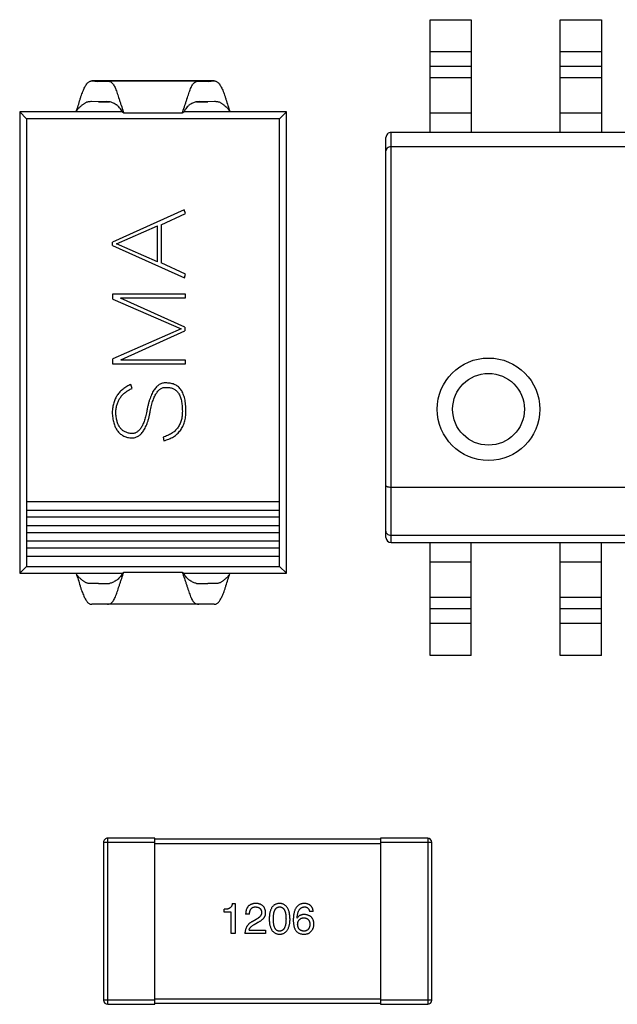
# Model space of a CAD drawing. Header units: millimetres. Extents: x -16 to 538, y -56 to 87.
# Tile 28 of 162: x 398 to 404, y 10 to 19. Entities that reach past the tile are written whole.
import ezdxf

# ---------------------------------------------------------------- set-up
doc = ezdxf.new("R2010")
doc.units = ezdxf.units.MM
doc.header["$LTSCALE"] = 1.21
doc.header["$MEASUREMENT"] = 0
doc.layers.get('0').update_dxf_attribs({"linetype": 'CONTINUOUS'})

msp = doc.modelspace()

# ---------------------------------------------------------------- linework, layer by layer
at = {"color": 7, "linetype": 'Continuous'}
for p, q in [((401.9715, 18.1796), (401.9715, 19.2796)), ((401.9715, 19.2796), (402.3715, 19.2796)), ((402.3715, 19.2796), (402.3715, 18.1796)), ((403.2415, 18.1796), (403.2415, 19.2796)), ((403.2415, 19.2796), (403.6415, 19.2796)), ((403.6415, 19.2796), (403.6415, 18.1796)), ((401.9715, 18.9696), (402.3715, 18.9696)), ((403.2415, 18.9696), (403.6415, 18.9696)), ((402.3715, 18.8231), (401.9715, 18.8231)), ((403.6415, 18.8231), (403.2415, 18.8231)), ((399.8661, 18.6821), (398.6747, 18.6821)), ((398.6747, 18.6821), (398.7317, 18.677)), ((398.7317, 18.677), (398.825, 18.6809)), ((399.7158, 18.6809), (398.825, 18.6809)), ((399.7158, 18.6809), (399.8091, 18.677)), ((399.8091, 18.677), (399.8661, 18.6821)), ((402.3715, 18.7114), (401.9715, 18.7114)), ((403.6415, 18.7114), (403.2415, 18.7114)), ((398.7375, 18.4784), (398.6698, 18.4803)), ((398.8176, 18.4812), (398.7375, 18.4784)), ((398.7375, 18.4784), (398.8474, 18.4784)), ((398.8472, 18.4786), (398.8176, 18.4812)), ((399.6936, 18.4784), (399.8032, 18.4784)), ((399.7232, 18.4812), (399.6938, 18.4786)), ((399.8032, 18.4784), (399.7232, 18.4812)), ((399.8709, 18.4803), (399.8032, 18.4784)), ((397.9704, 18.3799), (397.9704, 13.8799)), ((398.0364, 18.3138), (397.9704, 18.3799)), ((398.9715, 18.3799), (397.9704, 18.3799)), ((398.9715, 18.3799), (398.9855, 18.3695)), ((398.9855, 18.3695), (399.5552, 18.3695)), ((399.5552, 18.3695), (399.5693, 18.3799)), ((400.5704, 18.3799), (399.5693, 18.3799)), ((400.5043, 18.3138), (400.5704, 18.3799)), ((400.5704, 13.8799), (400.5704, 18.3799)), ((401.9715, 18.3696), (402.3715, 18.3696)), ((403.2415, 18.3696), (403.6415, 18.3696)), ((398.0364, 18.3138), (398.0364, 13.9459)), ((400.5043, 18.3138), (398.0364, 18.3138)), ((400.5043, 13.9459), (400.5043, 18.3138)), ((401.5915, 14.1796), (401.5915, 18.1796)), ((406.4915, 18.1796), (401.5915, 18.1796)), ((401.5415, 14.2296), (401.5415, 18.1296)), ((401.5915, 18.0414), (406.4915, 18.0414)), ((399.5742, 17.4249), (398.8762, 17.1094)), ((399.3502, 17.2782), (399.5874, 17.3902)), ((399.5874, 17.3902), (399.5742, 17.4249)), ((398.9145, 17.0929), (399.3153, 17.2682)), ((399.3153, 16.9185), (399.3153, 17.2682)), ((399.3502, 17.2782), (399.3502, 16.9075)), ((398.8762, 17.0764), (398.8762, 17.1094)), ((398.8762, 17.0764), (399.5764, 16.7618)), ((399.3153, 16.9185), (398.9145, 17.0929)), ((399.5874, 16.799), (399.3502, 16.9075)), ((399.5764, 16.7618), (399.5874, 16.799)), ((398.8798, 16.5523), (398.8798, 16.6068)), ((398.8798, 16.6068), (399.5839, 16.6068)), ((398.8798, 16.5523), (399.5456, 16.2642)), ((399.5803, 16.2807), (398.9547, 16.5635)), ((399.5839, 16.5635), (398.9547, 16.5635)), ((399.5839, 16.6068), (399.5839, 16.5635)), ((399.5456, 16.2642), (398.8798, 15.9726)), ((398.9568, 15.9623), (399.5803, 16.2441)), ((399.5803, 16.2807), (399.5803, 16.2441)), ((398.8798, 15.919), (398.8798, 15.9726)), ((398.9568, 15.9623), (399.5839, 15.9623)), ((399.5839, 15.9623), (399.5839, 15.919)), ((399.5839, 15.919), (398.8798, 15.919)), ((399.0669, 15.6828), (399.0544, 15.722)), ((399.3685, 15.2085), (399.3744, 15.1722)), ((406.4915, 14.7177), (401.5915, 14.7177)), ((400.5043, 14.5759), (398.0364, 14.5759)), ((398.0364, 14.4959), (400.5043, 14.4959)), ((400.5043, 14.4259), (398.0364, 14.4259)), ((398.0364, 14.3459), (400.5043, 14.3459)), ((400.5043, 14.2759), (398.0364, 14.2759)), ((406.4915, 14.2478), (401.5915, 14.2478)), ((398.0364, 14.1959), (400.5043, 14.1959)), ((400.5043, 14.1259), (398.0364, 14.1259)), ((401.5915, 14.1796), (406.4915, 14.1796)), ((401.9715, 13.0796), (401.9715, 14.1796)), ((402.3715, 13.0796), (402.3715, 14.1796)), ((403.2415, 13.0796), (403.2415, 14.1796)), ((403.6415, 13.0796), (403.6415, 14.1796)), ((398.0364, 14.0459), (400.5043, 14.0459)), ((398.0364, 13.9459), (397.9704, 13.8799)), ((398.0364, 13.9459), (400.5043, 13.9459)), ((400.5043, 13.9459), (400.5704, 13.8799)), ((402.3715, 13.9896), (401.9715, 13.9896)), ((403.6415, 13.9896), (403.2415, 13.9896)), ((397.9704, 13.8799), (398.9715, 13.8799)), ((398.9715, 13.8799), (398.9855, 13.8902)), ((398.9855, 13.8902), (399.5552, 13.8902)), ((399.5552, 13.8902), (399.5693, 13.8799)), ((399.5693, 13.8799), (400.5704, 13.8799)), ((398.7375, 13.7813), (398.6698, 13.7794)), ((398.7375, 13.7813), (398.8474, 13.7813)), ((398.8176, 13.7785), (398.7375, 13.7813)), ((398.8472, 13.7811), (398.8176, 13.7785)), ((399.6936, 13.7813), (399.8032, 13.7813)), ((399.7232, 13.7785), (399.6938, 13.7811)), ((399.8032, 13.7813), (399.7232, 13.7785)), ((399.8709, 13.7794), (399.8032, 13.7813)), ((401.9715, 13.6477), (402.3715, 13.6477)), ((403.2415, 13.6477), (403.6415, 13.6477)), ((398.6747, 13.5776), (398.7317, 13.5827)), ((399.8661, 13.5776), (398.6747, 13.5776)), ((398.7317, 13.5827), (398.825, 13.5788)), ((399.7158, 13.5788), (398.825, 13.5788)), ((399.7158, 13.5788), (399.8091, 13.5827)), ((399.8091, 13.5827), (399.8661, 13.5776)), ((401.9715, 13.536), (402.3715, 13.536)), ((403.2415, 13.536), (403.6415, 13.536)), ((402.3715, 13.3896), (401.9715, 13.3896)), ((403.6415, 13.3896), (403.2415, 13.3896)), ((402.3715, 13.0796), (401.9715, 13.0796)), ((403.6415, 13.0796), (403.2415, 13.0796)), ((398.7882, 11.256), (398.7882, 9.716)), ((398.7882, 11.256), (399.2882, 11.256)), ((398.8282, 9.676), (398.8282, 11.296)), ((399.2882, 11.296), (398.8282, 11.296)), ((399.2882, 9.676), (399.2882, 11.296)), ((401.4882, 11.286), (399.2882, 11.286)), ((399.2882, 11.246), (401.4882, 11.246)), ((401.4882, 11.296), (401.4882, 9.676)), ((401.9482, 11.296), (401.4882, 11.296)), ((401.4882, 11.256), (401.9882, 11.256)), ((401.9482, 11.296), (401.9482, 9.676)), ((401.9882, 9.716), (401.9882, 11.256)), ((400.0432, 10.6602), (400.0711, 10.6602)), ((400.0711, 10.6602), (400.0711, 10.3651)), ((399.9629, 10.5733), (399.9629, 10.6028)), ((400.0334, 10.5733), (399.9629, 10.5733)), ((400.0334, 10.3651), (400.0334, 10.5733)), ((400.8328, 10.5815), (400.7967, 10.5815)), ((400.2108, 10.5536), (400.1731, 10.5536)), ((400.2747, 10.5044), (400.2354, 10.4815)), ((400.2567, 10.4553), (400.2878, 10.4733)), ((400.6771, 10.5159), (400.6754, 10.5176)), ((400.2075, 10.3995), (400.3681, 10.3995)), ((400.3681, 10.3995), (400.3681, 10.3651)), ((400.0711, 10.3651), (400.0334, 10.3651)), ((400.3681, 10.3651), (400.1665, 10.3651)), ((399.2882, 9.716), (398.7882, 9.716)), ((401.4882, 9.726), (399.2882, 9.726)), ((401.9882, 9.716), (401.4882, 9.716)), ((398.8282, 9.676), (399.2882, 9.676)), ((399.2882, 9.686), (401.4882, 9.686)), ((401.4882, 9.676), (401.9482, 9.676))]:
    msp.add_line(p, q, dxfattribs=at)
for radius in [0.5, 0.35]:
    msp.add_circle((402.5415, 15.4796), radius, dxfattribs=at)
for centre, radius, start, end in [((400.858, 19.0483), 1.9917, 199.51537, 199.92572), ((397.6829, 19.0483), 1.9916, 340.07429, 340.48465), ((401.5915, 18.1296), 0.05, 90.00001, 180.00001), ((401.5915, 14.2296), 0.05, 180.00001, 270.00001), ((400.858, 13.2114), 1.9917, 160.07429, 160.48463), ((397.6829, 13.2114), 1.9916, 19.51535, 19.92571), ((398.8282, 11.256), 0.04, 90.00001, 180.00001), ((401.9482, 11.256), 0.04, 0.00001, 90.00001), ((398.8282, 9.716), 0.04, 180.00001, 270.00001), ((401.9482, 9.716), 0.04, 270.00001, 0.00001)]:
    msp.add_arc(centre, radius, start, end, dxfattribs=at)
for points, knots in [([(398.5204, 18.3799), (398.5275, 18.4004), (398.5414, 18.4408), (398.5556, 18.4914), (398.5677, 18.5295), (398.5795, 18.563), (398.5942, 18.5996), (398.6101, 18.6318), (398.6232, 18.6519), (398.6323, 18.6631), (398.6417, 18.6717), (398.6518, 18.6779), (398.663, 18.6815), (398.6707, 18.6821), (398.6747, 18.6821)], [0, 0, 0, 0, 0.184742, 0.361915, 0.445247, 0.52349, 0.663349, 0.779478, 0.826972, 0.866992, 0.901891, 0.934398, 0.966598, 1, 1, 1, 1]), ([(398.825, 18.6809), (398.8324, 18.6809), (398.8477, 18.6795), (398.8652, 18.6692), (398.8774, 18.6565), (398.8909, 18.6376), (398.9057, 18.6052), (398.9221, 18.5584), (398.9368, 18.514), (398.9495, 18.4753), (398.963, 18.4344), (398.9734, 18.4036), (398.9807, 18.383)], [0, 0, 0, 0, 0.062708, 0.128177, 0.166817, 0.211839, 0.325503, 0.46815, 0.633903, 0.722912, 0.814132, 1, 1, 1, 1]), ([(399.56, 18.383), (399.5673, 18.4036), (399.5778, 18.4344), (399.5913, 18.4753), (399.604, 18.514), (399.6186, 18.5584), (399.635, 18.6052), (399.6499, 18.6376), (399.6634, 18.6565), (399.6756, 18.6692), (399.693, 18.6795), (399.7084, 18.6809), (399.7158, 18.6809)], [0, 0, 0, 0, 0.185867, 0.277087, 0.366094, 0.531847, 0.674494, 0.788157, 0.833179, 0.871819, 0.937288, 1, 1, 1, 1]), ([(399.8661, 18.6821), (399.87, 18.6821), (399.8778, 18.6815), (399.8889, 18.6779), (399.8991, 18.6717), (399.9084, 18.6631), (399.9176, 18.6519), (399.9307, 18.6318), (399.9465, 18.5996), (399.9612, 18.563), (399.9731, 18.5295), (399.9852, 18.4914), (399.9994, 18.4408), (400.0132, 18.4004), (400.0204, 18.3799)], [0, 0, 0, 0, 0.033402, 0.065602, 0.09811, 0.133008, 0.173028, 0.220521, 0.33665, 0.476509, 0.554752, 0.638085, 0.815258, 1, 1, 1, 1]), ([(398.6698, 18.4803), (398.665, 18.4803), (398.6574, 18.4801), (398.6466, 18.4792), (398.6371, 18.478), (398.627, 18.4755), (398.6169, 18.4716), (398.6071, 18.4663), (398.5974, 18.4601), (398.5875, 18.453), (398.5776, 18.4448), (398.5676, 18.4359), (398.5566, 18.4272), (398.5453, 18.4181), (398.536, 18.4062), (398.528, 18.3932), (398.5229, 18.3843), (398.5204, 18.3799)], [0, 0, 0, 0, 0.07654, 0.120712, 0.171871, 0.227869, 0.285204, 0.343184, 0.403849, 0.468263, 0.536271, 0.607414, 0.681208, 0.758137, 0.837841, 0.918765, 1, 1, 1, 1]), ([(398.9712, 18.3796), (398.9673, 18.3866), (398.9592, 18.4003), (398.9455, 18.4197), (398.9325, 18.4344), (398.9209, 18.4444), (398.9088, 18.4527), (398.8935, 18.4606), (398.8767, 18.4689), (398.8615, 18.475), (398.8518, 18.4777), (398.8472, 18.4786)], [0, 0, 0, 0, 0.146675, 0.291319, 0.433235, 0.503117, 0.57182, 0.701471, 0.816064, 0.91511, 1, 1, 1, 1]), ([(399.6938, 18.4786), (399.6892, 18.4777), (399.6795, 18.4751), (399.6643, 18.469), (399.6474, 18.4607), (399.6322, 18.4528), (399.62, 18.4445), (399.6083, 18.4345), (399.5953, 18.4198), (399.5816, 18.4003), (399.5735, 18.3866), (399.5695, 18.3796)], [0, 0, 0, 0, 0.084745, 0.18365, 0.298141, 0.427768, 0.496514, 0.566433, 0.708455, 0.853206, 1, 1, 1, 1]), ([(400.0204, 18.3799), (400.0179, 18.3843), (400.0128, 18.3932), (400.0047, 18.4062), (399.9969, 18.4161), (399.9897, 18.4228), (399.984, 18.4273), (399.9784, 18.4316), (399.9714, 18.4375), (399.9631, 18.4448), (399.9532, 18.453), (399.9434, 18.4602), (399.9336, 18.4663), (399.9238, 18.4716), (399.9137, 18.4755), (399.9036, 18.478), (399.8942, 18.4792), (399.8834, 18.4801), (399.8757, 18.4803), (399.8709, 18.4803)], [0, 0, 0, 0, 0.08115, 0.16226, 0.242071, 0.280808, 0.318872, 0.356261, 0.392884, 0.463928, 0.531916, 0.596311, 0.656974, 0.714851, 0.772263, 0.828112, 0.879348, 0.923567, 1, 1, 1, 1]), ([(401.5915, 18.0414), (401.5842, 18.0414), (401.5706, 18.039), (401.554, 18.0292), (401.5438, 18.0159), (401.5415, 18.0057), (401.5415, 18.0009)], [0, 0, 0, 0, 0.306951, 0.572802, 0.797544, 1, 1, 1, 1]), ([(399.0544, 15.722), (399.0474, 15.7188), (399.0334, 15.7126), (399.0137, 15.7017), (398.9949, 15.6901), (398.9777, 15.6774), (398.9617, 15.6637), (398.9471, 15.6491), (398.9339, 15.6335), (398.9217, 15.6171), (398.9111, 15.5995), (398.9015, 15.5811), (398.8936, 15.5616), (398.8867, 15.5412), (398.8813, 15.5199), (398.8769, 15.4976), (398.8742, 15.4743), (398.8733, 15.4585), (398.8728, 15.4504)], [0, 0, 0, 0, 0.066978, 0.131904, 0.195008, 0.256659, 0.316973, 0.376293, 0.43498, 0.493631, 0.5527, 0.612422, 0.67281, 0.734508, 0.797696, 0.863131, 0.930194, 1, 1, 1, 1]), ([(398.9074, 15.4504), (398.9078, 15.4573), (398.9086, 15.4707), (398.9113, 15.4904), (398.9147, 15.5094), (398.9199, 15.5275), (398.9255, 15.5449), (398.933, 15.5613), (398.9409, 15.5772), (398.9506, 15.5921), (398.9611, 15.6063), (398.9728, 15.6197), (398.9857, 15.6323), (398.9996, 15.6441), (399.0148, 15.6551), (399.0311, 15.6652), (399.0485, 15.6746), (399.0607, 15.6801), (399.0669, 15.6828)], [0, 0, 0, 0, 0.068456, 0.134604, 0.19911, 0.261579, 0.322828, 0.382776, 0.442057, 0.50086, 0.559858, 0.61901, 0.678971, 0.739769, 0.802076, 0.866222, 0.932114, 1, 1, 1, 1]), ([(399.404, 15.7362), (399.3982, 15.7365), (399.3868, 15.7372), (399.3698, 15.7354), (399.3536, 15.7312), (399.3381, 15.7246), (399.3234, 15.7154), (399.3094, 15.704), (399.296, 15.6902), (399.2837, 15.6739), (399.2717, 15.6554), (399.2607, 15.6344), (399.2502, 15.6112), (399.2408, 15.5855), (399.2316, 15.5576), (399.2234, 15.5272), (399.2159, 15.4944), (399.2116, 15.4717), (399.2093, 15.4599)], [0, 0, 0, 0, 0.047251, 0.09256, 0.137243, 0.18231, 0.228438, 0.277142, 0.328389, 0.383409, 0.442611, 0.506319, 0.574736, 0.648664, 0.727902, 0.812739, 0.903346, 1, 1, 1, 1]), ([(399.2439, 15.4587), (399.2458, 15.4687), (399.2495, 15.4881), (399.2559, 15.5161), (399.2629, 15.542), (399.2702, 15.5659), (399.2785, 15.5877), (399.2869, 15.6076), (399.2962, 15.6253), (399.3059, 15.641), (399.3161, 15.6548), (399.3272, 15.6663), (399.3385, 15.6762), (399.3507, 15.6835), (399.3634, 15.6892), (399.3767, 15.6925), (399.3904, 15.694), (399.3997, 15.6931), (399.4044, 15.6927)], [0, 0, 0, 0, 0.098011, 0.1905, 0.276318, 0.356845, 0.431568, 0.500798, 0.564748, 0.623957, 0.678828, 0.729846, 0.777674, 0.822959, 0.86699, 0.910413, 0.954416, 1, 1, 1, 1]), ([(399.591, 15.4605), (399.5909, 15.4716), (399.5907, 15.4932), (399.5884, 15.5245), (399.5848, 15.5536), (399.5799, 15.5806), (399.5731, 15.6054), (399.5652, 15.6281), (399.5557, 15.6487), (399.5448, 15.6672), (399.5323, 15.6834), (399.5184, 15.6977), (399.5029, 15.7097), (399.4859, 15.7194), (399.4674, 15.7268), (399.4476, 15.7324), (399.4263, 15.7356), (399.4116, 15.736), (399.404, 15.7362)], [0, 0, 0, 0, 0.088387, 0.171319, 0.248615, 0.32127, 0.38901, 0.452401, 0.512023, 0.568461, 0.622405, 0.674397, 0.725798, 0.777095, 0.829411, 0.883356, 0.940195, 1, 1, 1, 1]), ([(399.4044, 15.6927), (399.4106, 15.6927), (399.4225, 15.6926), (399.4398, 15.6903), (399.4559, 15.686), (399.471, 15.68), (399.4847, 15.6719), (399.4972, 15.6619), (399.5086, 15.6502), (399.5186, 15.6363), (399.5276, 15.6208), (399.5352, 15.6034), (399.5417, 15.5841), (399.547, 15.563), (399.5511, 15.54), (399.5539, 15.5151), (399.5559, 15.4884), (399.5561, 15.47), (399.5561, 15.4605)], [0, 0, 0, 0, 0.058061, 0.113181, 0.165793, 0.216532, 0.266663, 0.317011, 0.368241, 0.421874, 0.478623, 0.538367, 0.602804, 0.671438, 0.745475, 0.824819, 0.909328, 1, 1, 1, 1]), ([(398.8728, 15.4504), (398.8733, 15.4411), (398.8741, 15.4229), (398.8769, 15.3964), (398.881, 15.3716), (398.8865, 15.3484), (398.8933, 15.3268), (398.9012, 15.3069), (398.9107, 15.2888), (398.9214, 15.2722), (398.9334, 15.2573), (398.9468, 15.2441), (398.9614, 15.2325), (398.9774, 15.2228), (398.9946, 15.2146), (399.0132, 15.208), (399.0331, 15.2031), (399.0468, 15.2014), (399.0539, 15.2005)], [0, 0, 0, 0, 0.082067, 0.159751, 0.232936, 0.302303, 0.368195, 0.430503, 0.489833, 0.54708, 0.602834, 0.657184, 0.711354, 0.765822, 0.821144, 0.878279, 0.937705, 1, 1, 1, 1]), ([(399.0556, 15.2436), (399.0499, 15.2443), (399.0387, 15.2456), (399.0225, 15.2494), (399.0073, 15.2546), (398.9932, 15.2613), (398.9801, 15.2694), (398.9681, 15.2788), (398.9572, 15.2897), (398.9475, 15.3021), (398.9386, 15.3157), (398.931, 15.3309), (398.9243, 15.3473), (398.9189, 15.3653), (398.9144, 15.3846), (398.9109, 15.4053), (398.9085, 15.4274), (398.9078, 15.4426), (398.9074, 15.4504)], [0, 0, 0, 0, 0.061582, 0.119842, 0.176361, 0.231346, 0.285272, 0.338807, 0.392967, 0.448494, 0.505935, 0.565352, 0.628127, 0.694382, 0.764337, 0.838178, 0.916653, 1, 1, 1, 1]), ([(399.0539, 15.2005), (399.0596, 15.2003), (399.0707, 15.1998), (399.0872, 15.2019), (399.103, 15.206), (399.1181, 15.2125), (399.1325, 15.2209), (399.1462, 15.2318), (399.1592, 15.2447), (399.1713, 15.2599), (399.1828, 15.2772), (399.1936, 15.2968), (399.204, 15.3184), (399.2132, 15.3423), (399.2221, 15.3683), (399.2301, 15.3965), (399.2377, 15.4268), (399.2418, 15.4479), (399.2439, 15.4587)], [0, 0, 0, 0, 0.048367, 0.095175, 0.141634, 0.187535, 0.234819, 0.284182, 0.336151, 0.391399, 0.450438, 0.513685, 0.581988, 0.654823, 0.732856, 0.816495, 0.905527, 1, 1, 1, 1]), ([(399.2093, 15.4599), (399.2075, 15.4508), (399.2041, 15.433), (399.1977, 15.4075), (399.1911, 15.3837), (399.1839, 15.3618), (399.176, 15.3418), (399.1678, 15.3235), (399.159, 15.3072), (399.1496, 15.2927), (399.1399, 15.28), (399.1294, 15.2692), (399.1184, 15.2602), (399.1069, 15.2529), (399.0948, 15.2477), (399.0822, 15.2443), (399.069, 15.2428), (399.0601, 15.2433), (399.0556, 15.2436)], [0, 0, 0, 0, 0.096367, 0.186949, 0.272094, 0.35117, 0.425399, 0.49423, 0.558107, 0.617376, 0.672186, 0.72364, 0.772405, 0.818534, 0.863705, 0.908053, 0.953467, 1, 1, 1, 1]), ([(399.5561, 15.4605), (399.556, 15.4523), (399.5558, 15.4362), (399.5534, 15.4128), (399.55, 15.3905), (399.5447, 15.3694), (399.5382, 15.3494), (399.5301, 15.3306), (399.5205, 15.313), (399.5095, 15.2966), (399.497, 15.2814), (399.4831, 15.2673), (399.4674, 15.2546), (399.4505, 15.2429), (399.4322, 15.2323), (399.4123, 15.2232), (399.391, 15.2151), (399.3761, 15.2108), (399.3685, 15.2085)], [0, 0, 0, 0, 0.071824, 0.140431, 0.206056, 0.269558, 0.330762, 0.389837, 0.448508, 0.505867, 0.562972, 0.620639, 0.679145, 0.738892, 0.800601, 0.864319, 0.930632, 1, 1, 1, 1]), ([(399.3744, 15.1722), (399.3831, 15.1748), (399.4003, 15.1798), (399.425, 15.1891), (399.4479, 15.1998), (399.4692, 15.2117), (399.4887, 15.2251), (399.5066, 15.2399), (399.5227, 15.256), (399.5372, 15.2734), (399.5499, 15.2922), (399.5609, 15.3123), (399.5703, 15.3337), (399.5779, 15.3565), (399.5837, 15.3806), (399.588, 15.406), (399.5906, 15.4328), (399.5909, 15.4511), (399.591, 15.4605)], [0, 0, 0, 0, 0.069687, 0.136615, 0.200798, 0.262449, 0.322611, 0.381288, 0.438983, 0.496441, 0.553961, 0.611781, 0.671154, 0.732111, 0.795108, 0.860277, 0.928577, 1, 1, 1, 1]), ([(401.5915, 14.7177), (401.5849, 14.7177), (401.5755, 14.7183), (401.5635, 14.7203), (401.5561, 14.7222), (401.5499, 14.7246), (401.5446, 14.7275), (401.5415, 14.7312), (401.5415, 14.7335)], [0, 0, 0, 0, 0.356275, 0.517105, 0.658929, 0.778243, 0.873465, 1, 1, 1, 1]), ([(401.5915, 14.2478), (401.5848, 14.2478), (401.5716, 14.2501), (401.555, 14.2603), (401.544, 14.2752), (401.5415, 14.2869), (401.5415, 14.2926)], [0, 0, 0, 0, 0.271161, 0.52917, 0.770163, 1, 1, 1, 1]), ([(398.5204, 13.8799), (398.5275, 13.8593), (398.5414, 13.8189), (398.5556, 13.7683), (398.5677, 13.7302), (398.5795, 13.6967), (398.5942, 13.6601), (398.6101, 13.6279), (398.6232, 13.6078), (398.6323, 13.5966), (398.6417, 13.588), (398.6518, 13.5818), (398.663, 13.5782), (398.6707, 13.5776), (398.6747, 13.5776)], [0, 0, 0, 0, 0.184742, 0.361915, 0.445247, 0.52349, 0.663349, 0.779478, 0.826972, 0.866992, 0.901891, 0.934398, 0.966598, 1, 1, 1, 1]), ([(398.6698, 13.7794), (398.665, 13.7794), (398.6574, 13.7796), (398.6466, 13.7805), (398.6371, 13.7818), (398.627, 13.7842), (398.6169, 13.7881), (398.6071, 13.7934), (398.5974, 13.7996), (398.5875, 13.8067), (398.5776, 13.8149), (398.5676, 13.8238), (398.5566, 13.8325), (398.5453, 13.8417), (398.536, 13.8535), (398.528, 13.8665), (398.5229, 13.8754), (398.5204, 13.8799)], [0, 0, 0, 0, 0.07654, 0.120712, 0.171871, 0.227869, 0.285204, 0.343184, 0.403849, 0.468263, 0.536271, 0.607414, 0.681208, 0.758137, 0.837841, 0.918765, 1, 1, 1, 1]), ([(398.825, 13.5788), (398.8324, 13.5788), (398.8477, 13.5802), (398.8652, 13.5905), (398.8774, 13.6032), (398.8909, 13.6221), (398.9057, 13.6546), (398.9221, 13.7014), (398.9368, 13.7458), (398.9495, 13.7844), (398.963, 13.8253), (398.9734, 13.8562), (398.9807, 13.8768)], [0, 0, 0, 0, 0.062708, 0.128177, 0.166817, 0.21184, 0.325503, 0.46815, 0.633904, 0.722912, 0.814132, 1, 1, 1, 1]), ([(398.9712, 13.8801), (398.9673, 13.8731), (398.9592, 13.8594), (398.9455, 13.84), (398.9325, 13.8253), (398.9209, 13.8153), (398.9088, 13.807), (398.8935, 13.7991), (398.8767, 13.7908), (398.8615, 13.7847), (398.8518, 13.782), (398.8472, 13.7811)], [0, 0, 0, 0, 0.146675, 0.291319, 0.433235, 0.503117, 0.57182, 0.701471, 0.816064, 0.91511, 1, 1, 1, 1]), ([(399.56, 13.8768), (399.5673, 13.8562), (399.5778, 13.8253), (399.5913, 13.7844), (399.604, 13.7458), (399.6186, 13.7014), (399.635, 13.6546), (399.6499, 13.6221), (399.6634, 13.6032), (399.6756, 13.5905), (399.693, 13.5802), (399.7084, 13.5788), (399.7158, 13.5788)], [0, 0, 0, 0, 0.185867, 0.277087, 0.366095, 0.531848, 0.674494, 0.788157, 0.833179, 0.871819, 0.937288, 1, 1, 1, 1]), ([(399.6938, 13.7811), (399.6892, 13.782), (399.6795, 13.7846), (399.6643, 13.7907), (399.6474, 13.799), (399.6322, 13.8069), (399.62, 13.8152), (399.6083, 13.8252), (399.5953, 13.8399), (399.5816, 13.8594), (399.5735, 13.8731), (399.5695, 13.8801)], [0, 0, 0, 0, 0.084745, 0.18365, 0.298141, 0.427768, 0.496514, 0.566433, 0.708455, 0.853206, 1, 1, 1, 1]), ([(399.8661, 13.5776), (399.87, 13.5776), (399.8778, 13.5782), (399.8889, 13.5818), (399.8991, 13.588), (399.9084, 13.5966), (399.9176, 13.6078), (399.9307, 13.6279), (399.9465, 13.6601), (399.9612, 13.6967), (399.9731, 13.7302), (399.9852, 13.7683), (399.9994, 13.8189), (400.0132, 13.8593), (400.0204, 13.8799)], [0, 0, 0, 0, 0.033402, 0.065602, 0.09811, 0.133008, 0.173028, 0.220521, 0.33665, 0.476509, 0.554752, 0.638085, 0.815258, 1, 1, 1, 1]), ([(400.0204, 13.8799), (400.0179, 13.8754), (400.0128, 13.8665), (400.0047, 13.8535), (399.9969, 13.8436), (399.9897, 13.8369), (399.984, 13.8324), (399.9784, 13.8281), (399.9714, 13.8222), (399.9631, 13.8149), (399.9532, 13.8067), (399.9434, 13.7995), (399.9336, 13.7934), (399.9238, 13.7881), (399.9137, 13.7842), (399.9036, 13.7817), (399.8942, 13.7805), (399.8834, 13.7796), (399.8757, 13.7794), (399.8709, 13.7794)], [0, 0, 0, 0, 0.08115, 0.16226, 0.242071, 0.280808, 0.318872, 0.356261, 0.392884, 0.463928, 0.531916, 0.596311, 0.656974, 0.714851, 0.772263, 0.828112, 0.879348, 0.923567, 1, 1, 1, 1]), ([(400.0432, 10.6602), (400.0429, 10.6577), (400.0422, 10.653), (400.0406, 10.6461), (400.0385, 10.6397), (400.0359, 10.6338), (400.0326, 10.6285), (400.0289, 10.6236), (400.0247, 10.6192), (400.0198, 10.6154), (400.0145, 10.612), (400.0087, 10.6092), (400.0023, 10.6069), (399.9954, 10.6051), (399.988, 10.6037), (399.9801, 10.6029), (399.9716, 10.6025), (399.9659, 10.6027), (399.9629, 10.6028)], [0, 0, 0, 0, 0.066659, 0.129311, 0.18962, 0.247164, 0.30314, 0.357527, 0.411867, 0.466926, 0.523012, 0.580527, 0.641561, 0.705268, 0.772282, 0.84407, 0.919338, 1, 1, 1, 1]), ([(400.2747, 10.6602), (400.2706, 10.66), (400.2628, 10.6596), (400.2514, 10.658), (400.2408, 10.6557), (400.2309, 10.6525), (400.2219, 10.6486), (400.2135, 10.6439), (400.2059, 10.6384), (400.1992, 10.632), (400.1932, 10.6249), (400.1879, 10.617), (400.1835, 10.6084), (400.1798, 10.5989), (400.1769, 10.5887), (400.1748, 10.5777), (400.1735, 10.5659), (400.1732, 10.5578), (400.1731, 10.5536)], [0, 0, 0, 0, 0.07282, 0.141057, 0.2062, 0.267672, 0.326735, 0.383519, 0.439188, 0.494454, 0.549628, 0.605958, 0.66397, 0.72402, 0.787502, 0.854127, 0.925065, 1, 1, 1, 1]), ([(400.3681, 10.5717), (400.3679, 10.575), (400.3673, 10.5816), (400.3657, 10.5912), (400.3635, 10.6002), (400.3606, 10.6085), (400.3571, 10.6162), (400.3529, 10.6234), (400.348, 10.6299), (400.3424, 10.6357), (400.3362, 10.641), (400.3293, 10.6456), (400.3218, 10.6496), (400.3137, 10.653), (400.3048, 10.6557), (400.2954, 10.6579), (400.2853, 10.6594), (400.2783, 10.6599), (400.2747, 10.6602)], [0, 0, 0, 0, 0.070688, 0.137741, 0.201612, 0.262778, 0.321223, 0.378455, 0.434411, 0.490146, 0.546362, 0.603392, 0.662208, 0.723401, 0.787372, 0.85442, 0.925153, 1, 1, 1, 1]), ([(400.5046, 10.6602), (400.5006, 10.66), (400.4928, 10.6597), (400.4816, 10.6577), (400.4711, 10.6545), (400.4613, 10.6503), (400.4522, 10.6448), (400.444, 10.6381), (400.4364, 10.6303), (400.4297, 10.6212), (400.4237, 10.611), (400.4185, 10.5997), (400.414, 10.5872), (400.4103, 10.5735), (400.4073, 10.5587), (400.4051, 10.5428), (400.4035, 10.5256), (400.4031, 10.5138), (400.4029, 10.5077)], [0, 0, 0, 0, 0.057911, 0.113262, 0.165956, 0.217443, 0.268511, 0.319665, 0.372, 0.426129, 0.483365, 0.543779, 0.607756, 0.676562, 0.749704, 0.827713, 0.911177, 1, 1, 1, 1]), ([(400.6062, 10.5077), (400.6059, 10.5138), (400.6054, 10.5255), (400.6037, 10.5424), (400.6013, 10.5582), (400.5982, 10.5729), (400.5944, 10.5865), (400.5899, 10.5989), (400.5846, 10.6102), (400.5786, 10.6204), (400.5719, 10.6294), (400.5644, 10.6373), (400.5562, 10.6441), (400.5473, 10.6497), (400.5376, 10.654), (400.5272, 10.6573), (400.5162, 10.6595), (400.5085, 10.66), (400.5046, 10.6602)], [0, 0, 0, 0, 0.088475, 0.171606, 0.249595, 0.322626, 0.391327, 0.455765, 0.516374, 0.573675, 0.628522, 0.681161, 0.732559, 0.783563, 0.83504, 0.887639, 0.942585, 1, 1, 1, 1]), ([(400.7459, 10.6602), (400.7417, 10.6599), (400.7334, 10.6594), (400.7214, 10.6572), (400.7102, 10.6538), (400.6998, 10.6492), (400.6901, 10.6435), (400.6813, 10.6364), (400.6733, 10.6282), (400.6662, 10.6187), (400.6598, 10.6082), (400.6542, 10.5964), (400.6494, 10.5834), (400.6455, 10.5692), (400.6423, 10.5539), (400.64, 10.5374), (400.6383, 10.5197), (400.6379, 10.5075), (400.6377, 10.5012)], [0, 0, 0, 0, 0.058957, 0.115262, 0.16907, 0.221312, 0.273147, 0.324961, 0.377649, 0.432026, 0.488925, 0.549039, 0.612912, 0.680653, 0.753056, 0.830314, 0.912483, 1, 1, 1, 1]), ([(400.8328, 10.5815), (400.8324, 10.5845), (400.8317, 10.5903), (400.8298, 10.5988), (400.8274, 10.6067), (400.8244, 10.6141), (400.8209, 10.6209), (400.8168, 10.6272), (400.8123, 10.633), (400.8071, 10.6382), (400.8013, 10.6428), (400.7951, 10.647), (400.7882, 10.6506), (400.7808, 10.6536), (400.7728, 10.6561), (400.7644, 10.658), (400.7553, 10.6594), (400.7491, 10.6599), (400.7459, 10.6602)], [0, 0, 0, 0, 0.06947, 0.136096, 0.199592, 0.260665, 0.319672, 0.377156, 0.433415, 0.489984, 0.546535, 0.604276, 0.663499, 0.725182, 0.788953, 0.855683, 0.926216, 1, 1, 1, 1]), ([(400.2108, 10.5536), (400.2109, 10.5565), (400.2111, 10.5622), (400.212, 10.5704), (400.2132, 10.578), (400.2149, 10.5851), (400.2172, 10.5916), (400.2196, 10.5975), (400.2227, 10.6029), (400.2263, 10.6077), (400.2301, 10.612), (400.2345, 10.6157), (400.2393, 10.6188), (400.2446, 10.6214), (400.2503, 10.6233), (400.2564, 10.6247), (400.2629, 10.6256), (400.2675, 10.6257), (400.2698, 10.6258)], [0, 0, 0, 0, 0.082594, 0.15978, 0.232961, 0.301462, 0.365595, 0.426678, 0.484662, 0.540809, 0.595146, 0.648401, 0.702272, 0.757102, 0.813447, 0.872233, 0.934055, 1, 1, 1, 1]), ([(400.2698, 10.6258), (400.272, 10.6256), (400.2764, 10.6254), (400.2828, 10.6247), (400.2887, 10.6235), (400.2943, 10.622), (400.2994, 10.62), (400.3042, 10.6178), (400.3085, 10.615), (400.3125, 10.612), (400.3159, 10.6084), (400.3191, 10.6046), (400.3217, 10.6003), (400.324, 10.5956), (400.3258, 10.5906), (400.3273, 10.5852), (400.3283, 10.5794), (400.3286, 10.5754), (400.3288, 10.5733)], [0, 0, 0, 0, 0.076112, 0.148436, 0.216883, 0.281466, 0.34298, 0.402356, 0.459881, 0.51546, 0.571111, 0.62658, 0.683162, 0.741007, 0.801404, 0.863825, 0.930544, 1, 1, 1, 1]), ([(400.3288, 10.5733), (400.3289, 10.5717), (400.3291, 10.5685), (400.3288, 10.5636), (400.3279, 10.5589), (400.3268, 10.5542), (400.3249, 10.5496), (400.3228, 10.5451), (400.3201, 10.5407), (400.3169, 10.5364), (400.3133, 10.532), (400.3092, 10.5279), (400.3046, 10.5238), (400.2996, 10.5197), (400.294, 10.5158), (400.288, 10.5119), (400.2816, 10.508), (400.277, 10.5057), (400.2747, 10.5044)], [0, 0, 0, 0, 0.052237, 0.103888, 0.155485, 0.207395, 0.259864, 0.31356, 0.369176, 0.4266, 0.486836, 0.550048, 0.61567, 0.685271, 0.75824, 0.834614, 0.915635, 1, 1, 1, 1]), ([(400.2878, 10.4733), (400.2912, 10.4749), (400.2978, 10.4779), (400.3073, 10.4829), (400.316, 10.4881), (400.3241, 10.4934), (400.3315, 10.499), (400.3383, 10.5046), (400.3443, 10.5106), (400.3497, 10.5166), (400.3544, 10.5229), (400.3584, 10.5293), (400.3618, 10.5359), (400.3645, 10.5427), (400.3664, 10.5497), (400.3677, 10.5569), (400.3683, 10.5642), (400.3682, 10.5692), (400.3681, 10.5717)], [0, 0, 0, 0, 0.082731, 0.161257, 0.236138, 0.307554, 0.375712, 0.440848, 0.502916, 0.562567, 0.619798, 0.675716, 0.73039, 0.78386, 0.837315, 0.890547, 0.944917, 1, 1, 1, 1]), ([(400.4439, 10.5077), (400.444, 10.5125), (400.444, 10.5217), (400.4448, 10.5351), (400.4459, 10.5476), (400.4475, 10.5591), (400.4497, 10.5697), (400.4522, 10.5795), (400.4553, 10.5883), (400.4589, 10.5961), (400.4629, 10.6031), (400.4674, 10.6092), (400.4724, 10.6143), (400.4779, 10.6185), (400.4839, 10.6218), (400.4904, 10.6241), (400.4973, 10.6255), (400.5021, 10.6257), (400.5046, 10.6258)], [0, 0, 0, 0, 0.096452, 0.187278, 0.271765, 0.350519, 0.423437, 0.491321, 0.554011, 0.612224, 0.666281, 0.717003, 0.764884, 0.811423, 0.856783, 0.902993, 0.950236, 1, 1, 1, 1]), ([(400.5046, 10.6258), (400.5071, 10.6257), (400.512, 10.6255), (400.5191, 10.6241), (400.5258, 10.6218), (400.532, 10.6186), (400.5376, 10.6143), (400.5427, 10.6092), (400.5473, 10.6031), (400.5516, 10.5962), (400.5552, 10.5883), (400.5583, 10.5795), (400.561, 10.5698), (400.5631, 10.5591), (400.5648, 10.5476), (400.566, 10.5351), (400.5667, 10.5217), (400.5668, 10.5125), (400.5669, 10.5077)], [0, 0, 0, 0, 0.050604, 0.098688, 0.145699, 0.191791, 0.238625, 0.286717, 0.337546, 0.391814, 0.449755, 0.512106, 0.579685, 0.652048, 0.730262, 0.814146, 0.904281, 1, 1, 1, 1]), ([(400.6754, 10.5176), (400.6757, 10.5218), (400.6763, 10.53), (400.6779, 10.542), (400.6798, 10.5531), (400.6821, 10.5635), (400.685, 10.5731), (400.6882, 10.5819), (400.6919, 10.5899), (400.6961, 10.5971), (400.7008, 10.6034), (400.7059, 10.6091), (400.7114, 10.6139), (400.7175, 10.6178), (400.7239, 10.6212), (400.7309, 10.6234), (400.7382, 10.6252), (400.7433, 10.6256), (400.7459, 10.6258)], [0, 0, 0, 0, 0.089218, 0.173709, 0.252753, 0.326963, 0.397099, 0.462534, 0.524018, 0.582178, 0.637235, 0.689955, 0.741228, 0.791618, 0.841661, 0.892925, 0.945259, 1, 1, 1, 1]), ([(400.7459, 10.6258), (400.7493, 10.6257), (400.7558, 10.6255), (400.765, 10.6233), (400.7731, 10.6198), (400.7802, 10.6149), (400.7861, 10.6085), (400.7908, 10.6008), (400.7945, 10.5916), (400.796, 10.585), (400.7967, 10.5815)], [0, 0, 0, 0, 0.136586, 0.261496, 0.378089, 0.490612, 0.605522, 0.725767, 0.8561, 1, 1, 1, 1]), ([(400.2354, 10.4815), (400.2326, 10.48), (400.2272, 10.477), (400.2196, 10.4719), (400.2124, 10.4666), (400.2059, 10.4608), (400.1997, 10.4548), (400.1941, 10.4483), (400.189, 10.4416), (400.1844, 10.4344), (400.1804, 10.427), (400.1768, 10.4191), (400.1738, 10.411), (400.1713, 10.4025), (400.1693, 10.3936), (400.1679, 10.3844), (400.1669, 10.3749), (400.1666, 10.3684), (400.1665, 10.3651)], [0, 0, 0, 0, 0.065828, 0.130094, 0.192451, 0.254037, 0.313974, 0.373757, 0.433048, 0.492243, 0.551902, 0.611758, 0.672678, 0.734814, 0.798569, 0.863693, 0.930488, 1, 1, 1, 1]), ([(400.4029, 10.5077), (400.4031, 10.5018), (400.4035, 10.4904), (400.4051, 10.4738), (400.4073, 10.4584), (400.4103, 10.444), (400.414, 10.4308), (400.4185, 10.4188), (400.4237, 10.4077), (400.4298, 10.3979), (400.4364, 10.3891), (400.444, 10.3816), (400.4522, 10.3751), (400.4613, 10.3698), (400.4711, 10.3657), (400.4816, 10.3626), (400.4928, 10.3607), (400.5006, 10.3604), (400.5046, 10.3602)], [0, 0, 0, 0, 0.087693, 0.170223, 0.247496, 0.319826, 0.387768, 0.451403, 0.511459, 0.568358, 0.622671, 0.675251, 0.726739, 0.778422, 0.830759, 0.884394, 0.940865, 1, 1, 1, 1]), ([(400.5046, 10.3897), (400.5021, 10.3898), (400.4973, 10.39), (400.4904, 10.3913), (400.4839, 10.3936), (400.4779, 10.397), (400.4724, 10.4012), (400.4674, 10.4063), (400.4629, 10.4123), (400.4589, 10.4193), (400.4553, 10.4272), (400.4522, 10.436), (400.4497, 10.4457), (400.4475, 10.4563), (400.4459, 10.4679), (400.4448, 10.4803), (400.444, 10.4937), (400.444, 10.503), (400.4439, 10.5077)], [0, 0, 0, 0, 0.049766, 0.097012, 0.143225, 0.188786, 0.235079, 0.282962, 0.333687, 0.387747, 0.445963, 0.508657, 0.576545, 0.649868, 0.72822, 0.812712, 0.903543, 1, 1, 1, 1]), ([(400.5046, 10.3602), (400.5085, 10.3604), (400.5163, 10.3607), (400.5276, 10.3626), (400.5381, 10.3657), (400.5479, 10.3698), (400.5569, 10.3751), (400.5652, 10.3816), (400.5727, 10.3892), (400.5795, 10.3979), (400.5854, 10.4078), (400.5906, 10.4187), (400.5951, 10.4308), (400.5988, 10.444), (400.6019, 10.4584), (400.6041, 10.4738), (400.6056, 10.4904), (400.606, 10.5018), (400.6062, 10.5077)], [0, 0, 0, 0, 0.059134, 0.115603, 0.169236, 0.221572, 0.273254, 0.32474, 0.377319, 0.431815, 0.488555, 0.548609, 0.612242, 0.680182, 0.75251, 0.829782, 0.91231, 1, 1, 1, 1]), ([(400.5669, 10.5077), (400.5668, 10.503), (400.5667, 10.4939), (400.566, 10.4807), (400.5648, 10.4684), (400.5631, 10.457), (400.561, 10.4464), (400.5583, 10.4367), (400.5552, 10.428), (400.5515, 10.4201), (400.5474, 10.4131), (400.5427, 10.407), (400.5376, 10.4018), (400.5319, 10.3976), (400.5258, 10.3942), (400.5192, 10.3917), (400.512, 10.3902), (400.5071, 10.3899), (400.5046, 10.3897)], [0, 0, 0, 0, 0.094834, 0.184067, 0.267029, 0.344713, 0.417334, 0.484367, 0.546941, 0.604717, 0.65953, 0.710539, 0.759381, 0.806382, 0.853027, 0.900623, 0.949121, 1, 1, 1, 1]), ([(400.6377, 10.5012), (400.6378, 10.4959), (400.6379, 10.4855), (400.6389, 10.4705), (400.6405, 10.4564), (400.6429, 10.4432), (400.6458, 10.4309), (400.6495, 10.4195), (400.6538, 10.4091), (400.6573, 10.4027), (400.659, 10.3995)], [0, 0, 0, 0, 0.151498, 0.29521, 0.430242, 0.557137, 0.677306, 0.790845, 0.898111, 1, 1, 1, 1]), ([(400.7459, 10.552), (400.742, 10.5519), (400.7343, 10.5517), (400.7233, 10.55), (400.7133, 10.5471), (400.7041, 10.5433), (400.6958, 10.5381), (400.6885, 10.5319), (400.6822, 10.5244), (400.6788, 10.5188), (400.6771, 10.5159)], [0, 0, 0, 0, 0.144617, 0.279572, 0.40596, 0.526097, 0.64389, 0.760003, 0.877724, 1, 1, 1, 1]), ([(400.6803, 10.4553), (400.6805, 10.4578), (400.6809, 10.4627), (400.6819, 10.4698), (400.6834, 10.4764), (400.6853, 10.4826), (400.6876, 10.4883), (400.6903, 10.4935), (400.6934, 10.4982), (400.6971, 10.5024), (400.7011, 10.5062), (400.7056, 10.5095), (400.7104, 10.5124), (400.7157, 10.5147), (400.7215, 10.5166), (400.7276, 10.518), (400.7342, 10.5189), (400.7387, 10.5191), (400.741, 10.5192)], [0, 0, 0, 0, 0.076072, 0.148369, 0.216753, 0.281358, 0.342792, 0.401604, 0.458929, 0.514444, 0.569818, 0.625343, 0.681554, 0.739608, 0.800134, 0.863477, 0.929547, 1, 1, 1, 1]), ([(400.741, 10.5192), (400.7433, 10.5191), (400.7476, 10.5189), (400.754, 10.518), (400.76, 10.5167), (400.7656, 10.5148), (400.7707, 10.5125), (400.7755, 10.5098), (400.7798, 10.5065), (400.7837, 10.5029), (400.7872, 10.4987), (400.7903, 10.4941), (400.7929, 10.489), (400.7952, 10.4835), (400.797, 10.4775), (400.7985, 10.471), (400.7995, 10.4641), (400.7998, 10.4594), (400.8, 10.4569)], [0, 0, 0, 0, 0.069884, 0.136529, 0.199638, 0.259844, 0.317774, 0.374356, 0.430026, 0.485148, 0.5409, 0.597889, 0.657472, 0.718614, 0.783613, 0.85129, 0.923712, 1, 1, 1, 1]), ([(400.8394, 10.4585), (400.8392, 10.4621), (400.8388, 10.4689), (400.8373, 10.4789), (400.8352, 10.4882), (400.8325, 10.4969), (400.829, 10.505), (400.8248, 10.5124), (400.82, 10.5193), (400.8144, 10.5255), (400.8082, 10.531), (400.8014, 10.536), (400.7937, 10.5402), (400.7855, 10.5438), (400.7766, 10.5469), (400.767, 10.5492), (400.7567, 10.551), (400.7496, 10.5517), (400.7459, 10.552)], [0, 0, 0, 0, 0.071527, 0.139094, 0.20346, 0.264939, 0.323904, 0.381383, 0.437591, 0.493343, 0.549401, 0.606085, 0.664838, 0.725424, 0.788712, 0.855452, 0.925772, 1, 1, 1, 1]), ([(400.2075, 10.3995), (400.208, 10.4021), (400.2091, 10.4074), (400.2123, 10.4149), (400.2166, 10.4222), (400.2223, 10.4293), (400.2291, 10.4362), (400.2371, 10.4429), (400.2464, 10.4493), (400.2532, 10.4532), (400.2567, 10.4553)], [0, 0, 0, 0, 0.103034, 0.208166, 0.318255, 0.434664, 0.559728, 0.695394, 0.841708, 1, 1, 1, 1]), ([(400.659, 10.3995), (400.6613, 10.3965), (400.6657, 10.3906), (400.6735, 10.3828), (400.682, 10.3762), (400.6914, 10.3706), (400.7014, 10.3662), (400.7123, 10.3631), (400.7239, 10.3609), (400.732, 10.3604), (400.7361, 10.3602)], [0, 0, 0, 0, 0.125033, 0.246266, 0.36603, 0.485265, 0.606781, 0.732144, 0.862551, 1, 1, 1, 1]), ([(400.7426, 10.3897), (400.7403, 10.3898), (400.7356, 10.39), (400.7289, 10.391), (400.7225, 10.3924), (400.7167, 10.3943), (400.7112, 10.3967), (400.7062, 10.3996), (400.7016, 10.4029), (400.6975, 10.4069), (400.6937, 10.4112), (400.6906, 10.4161), (400.6877, 10.4214), (400.6853, 10.4273), (400.6835, 10.4336), (400.682, 10.4404), (400.6808, 10.4476), (400.6805, 10.4527), (400.6803, 10.4553)], [0, 0, 0, 0, 0.070403, 0.137196, 0.200053, 0.260887, 0.31876, 0.37535, 0.430743, 0.485927, 0.541678, 0.598832, 0.657726, 0.719441, 0.783504, 0.851852, 0.923533, 1, 1, 1, 1]), ([(400.7361, 10.3602), (400.7403, 10.3601), (400.7484, 10.36), (400.7601, 10.3609), (400.7709, 10.3626), (400.7806, 10.3653), (400.7894, 10.3688), (400.7972, 10.3732), (400.8042, 10.3784), (400.808, 10.3827), (400.8099, 10.3848)], [0, 0, 0, 0, 0.156782, 0.301945, 0.436395, 0.561474, 0.678489, 0.78853, 0.894967, 1, 1, 1, 1]), ([(400.8, 10.4569), (400.7999, 10.4543), (400.7995, 10.4493), (400.7985, 10.442), (400.7971, 10.4352), (400.7953, 10.4288), (400.7932, 10.4229), (400.7905, 10.4175), (400.7876, 10.4126), (400.7841, 10.4081), (400.7803, 10.4041), (400.7761, 10.4006), (400.7715, 10.3976), (400.7665, 10.395), (400.7611, 10.3929), (400.7553, 10.3913), (400.7491, 10.3903), (400.7448, 10.3899), (400.7426, 10.3897)], [0, 0, 0, 0, 0.078863, 0.153308, 0.223539, 0.289857, 0.35341, 0.413572, 0.471721, 0.528235, 0.584279, 0.638781, 0.69466, 0.751251, 0.809198, 0.869697, 0.933318, 1, 1, 1, 1]), ([(400.8099, 10.3848), (400.8122, 10.3874), (400.8169, 10.3925), (400.8229, 10.4009), (400.8279, 10.4096), (400.8322, 10.4187), (400.8354, 10.4282), (400.8377, 10.438), (400.8391, 10.4481), (400.8393, 10.455), (400.8394, 10.4585)], [0, 0, 0, 0, 0.129393, 0.255335, 0.378531, 0.500878, 0.622934, 0.746191, 0.87096, 1, 1, 1, 1])]:
    msp.add_open_spline(points, degree=3, knots=knots, dxfattribs=at)

doc.saveas('drawing.dxf')
